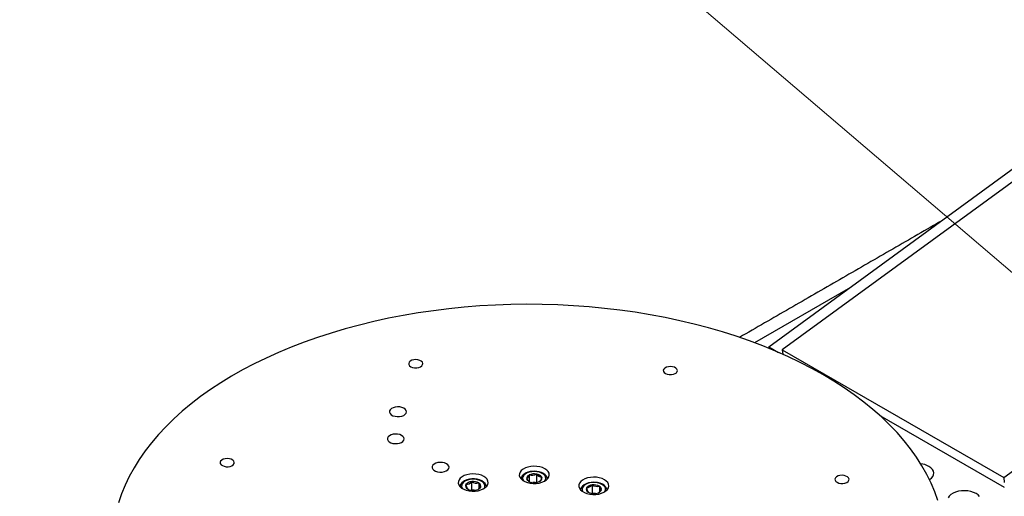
# Model space of a CAD drawing. Header units: millimetres. Extents: x 36 to 588, y 6 to 414.
# Tile 10 of 23: x 398 to 438, y 123 to 142. Entities that reach past the tile are written whole.
import ezdxf

# ---------------------------------------------------------------- set-up
doc = ezdxf.new("R2010")
doc.units = ezdxf.units.MM

msp = doc.modelspace()

# ---------------------------------------------------------------- linework, layer by layer
at = {"color": 7, "linetype": 'Continuous', "lineweight": 0}
msp.add_line((440.63978, 129.88407), (398.39462, 166.0188), dxfattribs=at)
at = {"color": 7, "linetype": 'Continuous', "lineweight": 30}
for p, q in [((443.41051, 139.53617), (428.92517, 128.94367)), ((428.3844, 129.06878), (440.48103, 137.91452)), ((437.78757, 123.82751), (450.79985, 133.34282)), ((431.56529, 131.39483), (427.81587, 129.23033)), ((428.3844, 129.06878), (428.76868, 128.84694)), ((428.3844, 129.06878), (428.3844, 129.00846)), ((428.92517, 128.94367), (437.78757, 123.82751)), ((428.92517, 128.94367), (428.94681, 128.76873)), ((432.82775, 126.31663), (437.81249, 123.439)), ((418.78603, 123.92943), (418.78782, 123.93269)), ((418.78782, 123.93269), (418.79362, 123.93342)), ((418.78782, 123.93269), (418.78782, 123.67628)), ((419.08288, 123.96984), (419.08868, 123.97057)), ((419.08868, 123.97057), (419.09266, 123.96804)), ((419.08868, 123.97057), (419.08868, 123.64396)), ((419.29193, 123.84163), (419.29592, 123.8391)), ((419.29592, 123.8391), (419.29413, 123.83585)), ((437.78757, 123.82751), (437.81249, 123.62606)), ((416.25728, 123.54747), (416.26166, 123.54977)), ((416.25854, 123.54412), (416.25728, 123.54747)), ((416.48063, 123.66481), (416.48501, 123.66711)), ((416.48501, 123.66711), (416.49066, 123.66607)), ((416.48501, 123.66711), (416.48501, 123.3405)), ((416.77272, 123.61412), (416.77836, 123.61308)), ((416.77836, 123.61308), (416.77963, 123.60974)), ((416.77836, 123.61308), (416.77836, 123.38416)), ((416.84398, 123.4394), (416.83959, 123.4371)), ((416.84272, 123.44275), (416.84398, 123.4394)), ((418.69423, 123.76334), (418.69603, 123.7666)), ((418.69822, 123.76081), (418.69423, 123.76334)), ((418.90148, 123.63188), (418.89749, 123.63441)), ((418.90727, 123.6326), (418.90148, 123.63188)), ((418.95282, 123.62685), (419.08868, 123.64396)), ((419.08868, 123.64396), (419.10103, 123.63612)), ((419.20233, 123.66976), (419.19654, 123.66903)), ((419.20413, 123.67301), (419.20233, 123.66976)), ((421.08526, 123.41623), (421.08965, 123.41854)), ((421.08653, 123.41289), (421.08526, 123.41623)), ((421.30861, 123.53357), (421.31299, 123.53588)), ((421.31299, 123.53588), (421.31864, 123.53484)), ((421.31299, 123.53588), (421.31299, 123.20926)), ((421.6007, 123.48288), (421.60634, 123.48184)), ((421.60634, 123.48184), (421.60761, 123.4785)), ((421.60634, 123.48184), (421.60634, 123.25407)), ((416.3229, 123.37379), (416.32164, 123.37714)), ((416.32854, 123.37275), (416.3229, 123.37379)), ((416.45712, 123.32584), (416.48501, 123.3405)), ((416.48501, 123.3405), (416.59867, 123.31956)), ((416.61625, 123.31976), (416.6106, 123.3208)), ((416.62063, 123.32206), (416.61625, 123.31976)), ((421.15088, 123.24256), (421.14962, 123.2459)), ((421.15652, 123.24152), (421.15088, 123.24256)), ((421.2851, 123.19461), (421.31299, 123.20926)), ((421.31299, 123.20926), (421.42665, 123.18833)), ((421.44423, 123.18852), (421.43858, 123.18956)), ((421.44861, 123.19083), (421.44423, 123.18852)), ((421.66758, 123.30587), (421.5885, 123.23897)), ((421.67196, 123.30817), (421.66758, 123.30587)), ((421.6707, 123.31151), (421.67196, 123.30817))]:
    msp.add_line(p, q, dxfattribs=at)
at = {"color": 7, "linetype": 'Continuous', "lineweight": 30, "flags": 128}
for points in [[(435.15492, 122.90483), (435.02899, 123.25943), (434.88005, 123.61105), (434.7083, 123.95918), (434.51399, 124.30334), (434.29739, 124.64303), (434.05882, 124.97778), (433.79859, 125.30711), (433.5171, 125.63056), (433.21473, 125.94766), (432.89191, 126.25798), (432.5491, 126.56107), (432.18678, 126.8565), (431.80547, 127.14385), (431.40571, 127.42271), (430.98806, 127.6927), (430.55311, 127.95344), (430.10148, 128.20454), (429.63381, 128.44565), (429.15076, 128.67644), (428.65302, 128.89658), (428.14128, 129.10575), (427.61628, 129.30367), (427.07875, 129.49004), (426.52946, 129.66461), (425.96918, 129.82712), (425.39871, 129.97736), (424.81886, 130.1151), (424.23044, 130.24016), (423.63428, 130.35234), (423.03124, 130.45151), (422.42217, 130.5375), (421.80792, 130.61022), (421.18937, 130.66954), (420.56739, 130.71539), (419.94287, 130.74769), (419.31668, 130.76642), (418.68972, 130.77153), (418.06286, 130.76303), (417.43701, 130.74092), (416.81303, 130.70524), (416.19183, 130.65603), (415.57427, 130.59337), (414.96122, 130.51734), (414.35357, 130.42805), (413.75217, 130.32563), (413.15786, 130.21023), (412.57149, 130.082), (411.9939, 129.94113), (411.42589, 129.78782), (410.86827, 129.62228), (410.32184, 129.44475), (409.78736, 129.25548), (409.26559, 129.05473), (408.75727, 128.84281), (408.26311, 128.61999), (407.78383, 128.38659), (407.32009, 128.14296), (406.87255, 127.88943), (406.44185, 127.62636), (406.0286, 127.35413), (405.63338, 127.07311), (405.25675, 126.78371), (404.89924, 126.48634), (404.56136, 126.18141), (404.24359, 125.86936), (403.94638, 125.55063), (403.67014, 125.22568), (403.41527, 124.89495), (403.18213, 124.55893), (402.97105, 124.21808), (402.78233, 123.87289), (402.61624, 123.52384), (402.47301, 123.17144), (402.35284, 122.81617)], [(414.44103, 128.27114), (414.49432, 128.30896), (414.52593, 128.35417), (414.53306, 128.40275), (414.51506, 128.45039), (414.47354, 128.49285), (414.41219, 128.52635), (414.33645, 128.54793), (414.25306, 128.55566), (414.16943, 128.54886), (414.09299, 128.52813), (414.03052, 128.49532), (413.98759, 128.45333), (413.96801, 128.4059), (413.9735, 128.35725), (414.0036, 128.3117), (414.05562, 128.27328), (414.12494, 128.24543), (414.2054, 128.23061), (414.28985, 128.23014), (414.37079, 128.24406), (414.44103, 128.27114)], [(424.63463, 127.99405), (424.68792, 128.03188), (424.71953, 128.07709), (424.72666, 128.12567), (424.70866, 128.17331), (424.66714, 128.21577), (424.60579, 128.24927), (424.53005, 128.27085), (424.44666, 128.27858), (424.36303, 128.27178), (424.28659, 128.25105), (424.22412, 128.21823), (424.18119, 128.17625), (424.1616, 128.12882), (424.1671, 128.08017), (424.1972, 128.03461), (424.24921, 127.9962), (424.31853, 127.96835), (424.399, 127.95353), (424.48345, 127.95306), (424.56439, 127.96698), (424.63463, 127.99405)], [(413.76726, 126.32347), (413.82662, 126.3645), (413.8646, 126.41324), (413.87839, 126.4661), (413.86697, 126.51915), (413.83118, 126.56845), (413.77368, 126.61034), (413.69872, 126.64173), (413.61189, 126.66028), (413.5196, 126.66461), (413.42871, 126.65441), (413.34595, 126.63043), (413.27747, 126.59446), (413.22834, 126.54915), (413.20221, 126.49787), (413.20102, 126.44442), (413.22484, 126.39277), (413.27193, 126.34674), (413.33878, 126.30975), (413.42043, 126.28455), (413.51084, 126.273), (413.60329, 126.27596), (413.69093, 126.29321), (413.76726, 126.32347)], [(413.67409, 125.23898), (413.73228, 125.2792), (413.76952, 125.32699), (413.78304, 125.37881), (413.77184, 125.43082), (413.73675, 125.47915), (413.68038, 125.52022), (413.60689, 125.55099), (413.52176, 125.56918), (413.43128, 125.57343), (413.34217, 125.56343), (413.26103, 125.53992), (413.19389, 125.50465), (413.14574, 125.46023), (413.12012, 125.40996), (413.11894, 125.35755), (413.14231, 125.30691), (413.18847, 125.26179), (413.25401, 125.22553), (413.33406, 125.20082), (413.4227, 125.1895), (413.51334, 125.1924), (413.59926, 125.20931), (413.67409, 125.23898)], [(406.89368, 124.306), (406.94697, 124.34382), (406.97858, 124.38903), (406.98571, 124.43761), (406.96771, 124.48525), (406.92619, 124.52771), (406.86483, 124.56121), (406.7891, 124.58279), (406.70571, 124.59052), (406.62208, 124.58372), (406.54563, 124.56299), (406.48317, 124.53018), (406.44024, 124.48819), (406.42065, 124.44076), (406.42615, 124.39211), (406.45624, 124.34655), (406.50826, 124.30814), (406.57758, 124.28029), (406.65804, 124.26547), (406.7425, 124.265), (406.82344, 124.27892), (406.89368, 124.306)], [(415.47342, 124.09759), (415.53277, 124.13862), (415.57076, 124.18737), (415.58455, 124.24023), (415.57313, 124.29327), (415.53734, 124.34257), (415.47983, 124.38446), (415.40488, 124.41585), (415.31804, 124.4344), (415.22575, 124.43873), (415.13486, 124.42853), (415.05211, 124.40456), (414.98363, 124.36858), (414.9345, 124.32327), (414.90837, 124.27199), (414.90718, 124.21854), (414.931, 124.16689), (414.97809, 124.12086), (415.04494, 124.08388), (415.12659, 124.05868), (415.217, 124.04713), (415.30945, 124.05009), (415.39709, 124.06733), (415.47342, 124.09759)], [(419.39892, 123.68114), (419.47998, 123.73332), (419.54119, 123.79384), (419.58003, 123.86024), (419.59494, 123.92979), (419.58528, 123.99965), (419.55146, 124.06696), (419.49486, 124.12897), (419.4178, 124.18312), (419.32344, 124.22721), (419.21563, 124.25944), (419.09879, 124.27847), (418.97771, 124.28354), (418.85733, 124.27443), (418.7426, 124.25153), (418.6382, 124.21575), (418.54841, 124.16858), (418.47692, 124.11195), (418.42663, 124.04816), (418.39962, 123.97983), (418.39698, 123.90976), (418.41883, 123.84082), (418.46427, 123.77584), (418.53144, 123.71746), (418.6176, 123.66808), (418.71921, 123.62972), (418.83211, 123.60396), (418.95168, 123.59185), (419.07303, 123.59388), (419.19119, 123.60997), (419.30132, 123.63946), (419.39892, 123.68114)], [(434.81584, 123.7471), (434.8174, 123.74809), (434.89335, 123.80666), (434.94873, 123.87247), (434.98153, 123.94314), (434.99058, 124.01612), (434.97553, 124.08877), (434.93694, 124.15846), (434.8762, 124.22268), (434.7955, 124.2791)], [(416.95447, 123.37335), (417.03553, 123.42553), (417.09674, 123.48605), (417.13558, 123.55245), (417.15049, 123.622), (417.14083, 123.69187), (417.10701, 123.75918), (417.05041, 123.82118), (416.97335, 123.87533), (416.87899, 123.91943), (416.77118, 123.95165), (416.65434, 123.97068), (416.53326, 123.97575), (416.41288, 123.96665), (416.29815, 123.94374), (416.19375, 123.90797), (416.10397, 123.86079), (416.03247, 123.80416), (415.98218, 123.74037), (415.95517, 123.67204), (415.95253, 123.60197), (415.97438, 123.53303), (416.01982, 123.46805), (416.087, 123.40967), (416.17315, 123.36029), (416.27476, 123.32193), (416.38766, 123.29617), (416.50723, 123.28406), (416.62859, 123.28609), (416.74675, 123.30218), (416.85687, 123.33167), (416.95447, 123.37335)], [(417.08189, 123.4676), (417.08192, 123.46906), (417.06267, 123.53504), (417.02494, 123.59535), (416.96923, 123.64987), (416.89617, 123.69703), (416.80855, 123.73438), (416.71079, 123.76004), (416.60703, 123.77325), (416.50121, 123.77367), (416.39721, 123.76131), (416.2989, 123.73644), (416.20553, 123.69726), (416.16362, 123.67264), (416.09624, 123.61769), (416.04747, 123.55273), (416.02322, 123.49013), (416.02237, 123.47833)], [(419.52351, 123.77878), (419.51693, 123.81771), (419.48627, 123.88023), (419.43759, 123.93711), (419.3711, 123.98742), (419.28871, 124.02888), (419.19439, 124.05925), (419.09251, 124.07738), (418.98702, 124.08282), (418.8873, 124.07615), (418.83293, 124.06745), (418.73535, 124.04155), (418.64721, 124.00359), (418.57196, 123.95403), (418.51333, 123.89361), (418.47879, 123.83294), (418.46725, 123.78338)], [(418.89563, 124.06444), (418.79666, 124.04506), (418.70765, 124.01346), (418.63305, 123.97122), (418.5766, 123.92045), (418.54113, 123.8637), (418.52843, 123.80382), (418.53913, 123.74381), (418.56612, 123.69513)], [(419.42404, 123.69513), (419.44902, 123.73874), (419.46172, 123.79862), (419.45102, 123.85863), (419.41746, 123.91576), (419.36272, 123.96715), (419.28955, 124.01022), (419.20161, 124.04281), (419.10331, 124.06328), (418.99958, 124.07061), (418.89563, 124.06444)], [(421.78245, 123.24212), (421.86351, 123.29429), (421.92472, 123.35482), (421.96357, 123.42122), (421.97847, 123.49077), (421.96881, 123.56063), (421.935, 123.62794), (421.8784, 123.68994), (421.80134, 123.7441), (421.70697, 123.78819), (421.59917, 123.82042), (421.48233, 123.83945), (421.36124, 123.84452), (421.24087, 123.83541), (421.12614, 123.8125), (421.02174, 123.77673), (420.93195, 123.72956), (420.86045, 123.67292), (420.81016, 123.60913), (420.78315, 123.54081), (420.78052, 123.47074), (420.80237, 123.4018), (420.8478, 123.33681), (420.91498, 123.27843), (421.00113, 123.22906), (421.10274, 123.1907), (421.21565, 123.16494), (421.33522, 123.15283), (421.45657, 123.15486), (421.57473, 123.17094), (421.68486, 123.20044), (421.78245, 123.24212)], [(431.5032, 123.63706), (431.55649, 123.67488), (431.5881, 123.7201), (431.59523, 123.76868), (431.57723, 123.81631), (431.53571, 123.85877), (431.47436, 123.89228), (431.39862, 123.91386), (431.31523, 123.92159), (431.2316, 123.91479), (431.15516, 123.89406), (431.09269, 123.86124), (431.04976, 123.81925), (431.03017, 123.77183), (431.03567, 123.72317), (431.06577, 123.67762), (431.11778, 123.63921), (431.1871, 123.61135), (431.26757, 123.59653), (431.35202, 123.59606), (431.43296, 123.60999), (431.5032, 123.63706)], [(416.23653, 123.69268), (416.16761, 123.64734), (416.11789, 123.59427), (416.08987, 123.53616), (416.08495, 123.4759), (416.10339, 123.41652), (416.12167, 123.38734)], [(416.97959, 123.38734), (416.98337, 123.39259), (417.01139, 123.45071), (417.01631, 123.51097), (416.99787, 123.57035), (416.95701, 123.62588), (416.89576, 123.67476), (416.81722, 123.71455), (416.72531, 123.74325), (416.62463, 123.75943), (416.52025, 123.76226), (416.41739, 123.75162), (416.32121, 123.72803), (416.23653, 123.69268)], [(416.83959, 123.4371), (416.8143, 123.41152), (416.75757, 123.36834)], [(418.78783, 123.67628), (418.74331, 123.71074), (418.69822, 123.76081)], [(421.90875, 123.34216), (421.89032, 123.40453), (421.85239, 123.46478), (421.79647, 123.51922), (421.72322, 123.56629), (421.63546, 123.6035), (421.53254, 123.62999), (421.47796, 123.63814), (421.37261, 123.64381), (421.2674, 123.63668), (421.16631, 123.6169), (421.07302, 123.58485), (420.99097, 123.54099), (420.92356, 123.48578), (420.87503, 123.42072), (420.85102, 123.35809), (420.85012, 123.34496)], [(421.52046, 123.61886), (421.41798, 123.63064), (421.31351, 123.62897), (421.21232, 123.61392), (421.11946, 123.58625), (421.0396, 123.54734), (420.97674, 123.49915), (420.93403, 123.44409), (420.91361, 123.38493), (420.91651, 123.32462), (420.94258, 123.2662), (420.94966, 123.25611)], [(421.80757, 123.25611), (421.8232, 123.28031), (421.84362, 123.33948), (421.84072, 123.39978), (421.81464, 123.4582), (421.76671, 123.5118), (421.69931, 123.55791), (421.61583, 123.5942), (421.52046, 123.61886)], [(436.68112, 123.19056), (436.58339, 123.23714), (436.47215, 123.27221), (436.35143, 123.29449), (436.22558, 123.30317), (436.09916, 123.29795), (435.97674, 123.27901), (435.86274, 123.24704), (435.76128, 123.2032), (435.67602, 123.14906), (435.61006, 123.08658), (435.56577, 123.01803)], [(436.82256, 123.06992), (436.76182, 123.13414), (436.68112, 123.19056)]]:
    msp.add_lwpolyline(points, dxfattribs=at)
at = {"color": 7, "linetype": 'Continuous', "lineweight": 30}
for centre, radius, start, end in [((434.36128, 123.47656), 0.91248, 61.584159, 83.448542), ((418.8331, 123.79713), 0.14042, 109.584767, 192.557714), ((418.48045, 123.99204), 0.31192, 313.720694, 348.421787), ((418.99542, 123.49763), 0.48024, 79.505877, 114.847186), ((418.89564, 124.29005), 0.37093, 254.035488, 300.317575), ((419.06775, 123.70849), 0.26074, 30.70588, 84.517612), ((419.31815, 124.10324), 0.26291, 210.945986, 264.277506), ((419.15705, 123.80532), 0.14043, 289.586256, 12.554162), ((419.05119, 123.86383), 0.24454, 308.711298, 353.42912), ((416.37537, 123.49285), 0.12759, 156.306635, 245.091583), ((416.64309, 123.59401), 0.38777, 187.391627, 214.006591), ((416.49709, 123.36756), 0.2977, 93.16995, 142.262274), ((416.24364, 123.84998), 0.30075, 273.434963, 321.997261), ((416.55298, 123.21278), 0.45755, 61.298938, 97.828673), ((416.68944, 123.95364), 0.34958, 235.345732, 283.78188), ((416.60417, 123.6193), 0.29769, 273.169142, 322.262803), ((416.72588, 123.49402), 0.12759, 336.305835, 65.088438), ((417.07026, 123.62413), 0.29099, 182.834814, 218.559459), ((418.9224, 123.89396), 0.26074, 210.705894, 264.517597), ((418.99474, 124.10481), 0.48024, 259.50586, 294.847251), ((418.99509, 123.16845), 0.46011, 84.910004, 95.092414), ((421.20336, 123.36162), 0.12759, 156.305588, 245.088602), ((421.47094, 123.46271), 0.38763, 187.38455, 214.00964), ((421.32507, 123.23634), 0.29769, 93.169082, 142.262864), ((421.06979, 123.72224), 0.30435, 273.741042, 321.690903), ((421.38098, 123.08165), 0.45745, 61.294793, 97.832805), ((421.51958, 123.83415), 0.36051, 236.124757, 283.00284), ((421.55387, 123.36278), 0.12759, 336.306801, 65.0915), ((421.8981, 123.49285), 0.29085, 182.827759, 218.570542), ((416.54826, 123.77398), 0.45745, 241.294731, 277.83288), ((416.55064, 122.86063), 0.46014, 84.910431, 95.09213), ((421.37626, 123.64285), 0.45755, 241.298886, 277.828705), ((421.3786, 122.72992), 0.45961, 84.902599, 95.095266), ((421.43215, 123.48808), 0.29771, 273.170038, 322.262047)]:
    msp.add_arc(centre, radius, start, end, dxfattribs=at)
msp.add_open_spline([(435.22544, 134.07134), (427.21204, 129.4453)], degree=1, dxfattribs=at)

doc.saveas('drawing.dxf')
